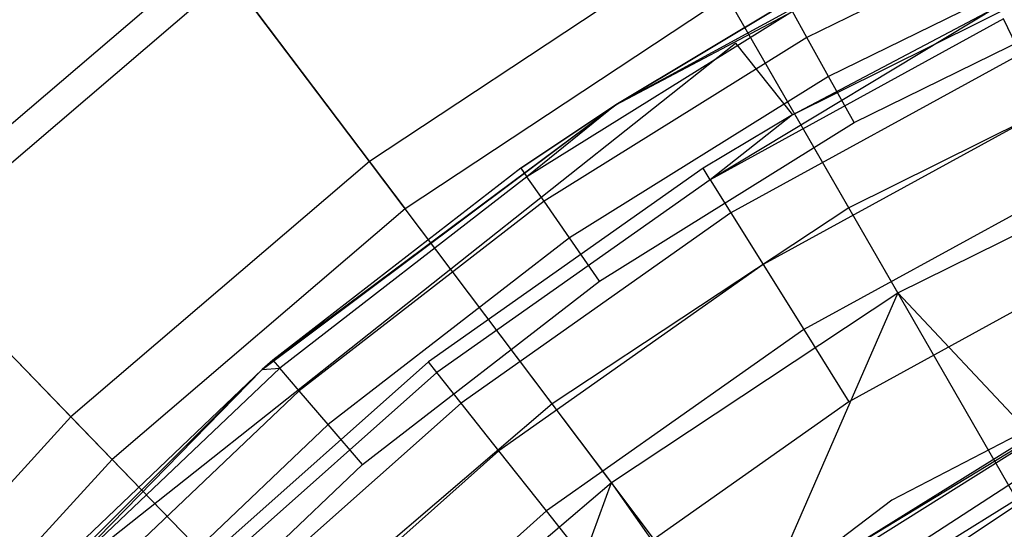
# Model space of a CAD drawing. Extents: x 0.1 to 26.5, y -19.1 to 0.
# Tile 155 of 256: x 11.664 to 12.379, y -10.194 to -9.824. Entities that reach past the tile are written whole.
import ezdxf

# ---------------------------------------------------------------- set-up
doc = ezdxf.new("R2010")
doc.units = 0
doc.header["$LTSCALE"] = 2.54
doc.layers.get('0').update_dxf_attribs({"linetype": 'CONTINUOUS'})

# ---------------------------------------------------------------- blocks, each defined once
blk = doc.blocks.new('7777_STL')
at = {"color": 0}
for p, q in [((12.09669, -9.88552, 28.37834), (12.37844, -9.73167, 28.37834)), ((12.09669, -9.88552, 28.37834), (12.37844, -9.73167, 28.37834)), ((12.43738, -9.7376, 25.40763), (12.23541, -9.83667, 25.40763)), ((12.43738, -9.7376, 25.40763), (12.23541, -9.83667, 25.40763)), ((12.45017, -9.76741, 25.38596), (12.25116, -9.86503, 25.38596)), ((12.45017, -9.76741, 25.38596), (12.25116, -9.86503, 25.38596)), ((11.80332, -9.77501, 36.61939), (11.56858, -9.97573, 36.61939)), ((11.80332, -9.77501, 36.61939), (11.56858, -9.97573, 36.61939)), ((11.9177, -9.92677, 36.88943), (11.80332, -9.77501, 36.61939)), ((11.9177, -9.92677, 36.88943), (11.80332, -9.77501, 36.61939)), ((12.15581, -9.76933, 36.88943), (11.9177, -9.92677, 36.88943)), ((12.15581, -9.76933, 36.88943), (11.9177, -9.92677, 36.88943)), ((12.2659, -9.96043, 37.13517), (12.15581, -9.76933, 36.88943)), ((12.2659, -9.96043, 37.13517), (12.15581, -9.76933, 36.88943)), ((12.22495, -9.89277, 28.87422), (12.46423, -9.77363, 28.87422)), ((12.22495, -9.89277, 28.87422), (12.46423, -9.77363, 28.87422)), ((11.81629, -9.79222, 33.35554), (11.58357, -9.99122, 33.35554)), ((11.81629, -9.79222, 33.35554), (11.58357, -9.99122, 33.35554)), ((11.81629, -9.79222, 33.35554), (11.94365, -9.96121, 32.97069)), ((11.81629, -9.79222, 33.35554), (11.94365, -9.96121, 32.97069)), ((12.26973, -9.89849, 25.37834), (12.46526, -9.80258, 25.37834)), ((12.26973, -9.89849, 25.37834), (12.46526, -9.80258, 25.37834)), ((12.17734, -9.80669, 32.97069), (11.94365, -9.96121, 32.97069)), ((12.17734, -9.80669, 32.97069), (11.94365, -9.96121, 32.97069)), ((12.09669, -9.88552, 28.37834), (12.2212, -9.81106, 25.47834)), ((12.2212, -9.81106, 25.47834), (12.09669, -9.88552, 25.47834)), ((12.09669, -9.88552, 28.37834), (12.2212, -9.81106, 25.47834)), ((12.2212, -9.81106, 25.47834), (12.09669, -9.88552, 25.47834)), ((12.30155, -10.02232, 32.60881), (12.17734, -9.80669, 32.97069)), ((12.30155, -10.02232, 32.60881), (12.17734, -9.80669, 32.97069)), ((12.22489, -9.81771, 25.44008), (12.03212, -9.93787, 25.44008)), ((12.22489, -9.81771, 25.44008), (12.03212, -9.93787, 25.44008)), ((12.09669, -9.88552, 25.47834), (12.22489, -9.81771, 25.44008)), ((12.09669, -9.88552, 25.47834), (12.22489, -9.81771, 25.44008)), ((12.37405, -9.81425, 29.47422), (12.16523, -9.94005, 29.53603)), ((12.37405, -9.81425, 29.47422), (12.16523, -9.94005, 29.53603)), ((12.23541, -9.83667, 25.40763), (12.22489, -9.81771, 25.44008)), ((12.23541, -9.83667, 25.40763), (12.22489, -9.81771, 25.44008)), ((12.22495, -9.89277, 28.87422), (12.37405, -9.81425, 29.47422)), ((12.22495, -9.89277, 28.87422), (12.37405, -9.81425, 29.47422)), ((12.22495, -9.89277, 29.47422), (12.37405, -9.81425, 29.47422)), ((12.22495, -9.89277, 29.47422), (12.37405, -9.81425, 29.47422)), ((12.37828, -9.82308, 29.53603), (12.16523, -9.94005, 29.53603)), ((12.37828, -9.82308, 29.53603), (12.16523, -9.94005, 29.53603)), ((12.39053, -9.84871, 29.59178), (12.37828, -9.82308, 29.53603)), ((12.39053, -9.84871, 29.59178), (12.37828, -9.82308, 29.53603)), ((12.23541, -9.83667, 25.40763), (12.04451, -9.95566, 25.40763)), ((12.23541, -9.83667, 25.40763), (12.04451, -9.95566, 25.40763)), ((12.25116, -9.86503, 25.38596), (12.23541, -9.83667, 25.40763)), ((12.25116, -9.86503, 25.38596), (12.23541, -9.83667, 25.40763)), ((11.684, -10.23683, 28.87422), (12.18364, -9.84068, 28.87422)), ((11.684, -10.23683, 29.47422), (12.18364, -9.84068, 29.47422)), ((11.684, -10.23683, 28.87422), (12.18364, -9.84068, 28.87422)), ((11.684, -10.23683, 29.47422), (12.18364, -9.84068, 29.47422)), ((12.18364, -9.84068, 28.87422), (12.22495, -9.89277, 28.87422)), ((12.18364, -9.84068, 28.87422), (12.22495, -9.89277, 28.87422)), ((12.18364, -9.84068, 28.87422), (12.18364, -9.84068, 29.47422)), ((12.18364, -9.84068, 29.47422), (12.22495, -9.89277, 29.47422)), ((12.18364, -9.84068, 28.87422), (12.18364, -9.84068, 29.47422)), ((12.18364, -9.84068, 29.47422), (12.22495, -9.89277, 29.47422)), ((12.49724, -9.84552, 37.13517), (12.2659, -9.96043, 37.13517)), ((12.49724, -9.84552, 37.13517), (12.2659, -9.96043, 37.13517)), ((12.39053, -9.84871, 29.59178), (12.18028, -9.96414, 29.59178)), ((12.39053, -9.84871, 29.59178), (12.18028, -9.96414, 29.59178)), ((12.25116, -9.86503, 25.38596), (12.06304, -9.98229, 25.38596)), ((12.25116, -9.86503, 25.38596), (12.06304, -9.98229, 25.38596)), ((12.26973, -9.89849, 25.37834), (12.25116, -9.86503, 25.38596)), ((12.26973, -9.89849, 25.37834), (12.25116, -9.86503, 25.38596)), ((11.83969, -10.0779, 28.37834), (12.09669, -9.88552, 28.37834)), ((11.83969, -10.0779, 28.37834), (12.09669, -9.88552, 28.37834)), ((11.84754, -10.07113, 25.47834), (12.09669, -9.88552, 28.37834)), ((11.84754, -10.07113, 25.47834), (12.09669, -9.88552, 28.37834)), ((12.09669, -9.88552, 25.47834), (12.02777, -9.93162, 25.47834)), ((12.02777, -9.93162, 25.47834), (12.09669, -9.88552, 28.37834)), ((12.02777, -9.93162, 25.47834), (12.09669, -9.88552, 28.37834)), ((12.09669, -9.88552, 25.47834), (12.02777, -9.93162, 25.47834)), ((12.09669, -9.88552, 25.47834), (12.03212, -9.93787, 25.44008)), ((12.09669, -9.88552, 25.47834), (12.03212, -9.93787, 25.44008)), ((12.09669, -9.88552, 25.47834), (12.09669, -9.88552, 28.37834)), ((12.09669, -9.88552, 25.47834), (12.09669, -9.88552, 28.37834)), ((12.40961, -9.88863, 29.63603), (12.20372, -10.00167, 29.63603)), ((12.40961, -9.88863, 29.63603), (12.20372, -10.00167, 29.63603)), ((12.22495, -9.89277, 29.47422), (12.16005, -9.93174, 29.47422)), ((12.22495, -9.89277, 29.47422), (12.16005, -9.93174, 29.47422)), ((12.22495, -9.89277, 29.47422), (12.16523, -9.94005, 29.53603)), ((12.22495, -9.89277, 29.47422), (12.16523, -9.94005, 29.53603)), ((12.22495, -9.89277, 28.87422), (12.22495, -9.89277, 29.47422)), ((12.22495, -9.89277, 28.87422), (12.22495, -9.89277, 29.47422)), ((12.0849, -10.0137, 25.37834), (12.26973, -9.89849, 25.37834)), ((12.0849, -10.0137, 25.37834), (12.26973, -9.89849, 25.37834)), ((12.30155, -10.02232, 32.60881), (12.52501, -9.91132, 32.60881)), ((12.30155, -10.02232, 32.60881), (12.52501, -9.91132, 32.60881)), ((11.9177, -9.92677, 36.88943), (11.70074, -10.11229, 36.88943)), ((11.9177, -9.92677, 36.88943), (11.70074, -10.11229, 36.88943)), ((12.02777, -9.93162, 25.47834), (11.84754, -10.07113, 25.47834)), ((12.02777, -9.93162, 25.47834), (11.84754, -10.07113, 25.47834)), ((12.05044, -10.1029, 37.13517), (11.9177, -9.92677, 36.88943)), ((12.05044, -10.1029, 37.13517), (11.9177, -9.92677, 36.88943)), ((12.16005, -9.93174, 29.47422), (11.96055, -10.07246, 29.47422)), ((12.16005, -9.93174, 29.47422), (11.96055, -10.07246, 29.47422)), ((12.02777, -9.93162, 25.47834), (12.03212, -9.93787, 25.44008)), ((12.02777, -9.93162, 25.47834), (12.03212, -9.93787, 25.44008)), ((12.16523, -9.94005, 29.53603), (12.16005, -9.93174, 29.47422)), ((12.16523, -9.94005, 29.53603), (12.16005, -9.93174, 29.47422)), ((12.03212, -9.93787, 25.44008), (11.8525, -10.07691, 25.44008)), ((12.03212, -9.93787, 25.44008), (11.8525, -10.07691, 25.44008)), ((12.16523, -9.94005, 29.53603), (11.96663, -10.08013, 29.53603)), ((12.16523, -9.94005, 29.53603), (11.96663, -10.08013, 29.53603)), ((12.04451, -9.95566, 25.40763), (12.03212, -9.93787, 25.44008)), ((12.04451, -9.95566, 25.40763), (12.03212, -9.93787, 25.44008)), ((12.16523, -9.94005, 29.53603), (12.18028, -9.96414, 29.59178)), ((12.16523, -9.94005, 29.53603), (12.18028, -9.96414, 29.59178)), ((12.43366, -9.93893, 29.66443), (12.23325, -10.04896, 29.66443)), ((12.43366, -9.93893, 29.66443), (12.23325, -10.04896, 29.66443)), ((11.94365, -9.96121, 32.97069), (11.73073, -10.14328, 32.97069)), ((11.94365, -9.96121, 32.97069), (11.73073, -10.14328, 32.97069)), ((12.04451, -9.95566, 25.40763), (11.86662, -10.09336, 25.40763)), ((12.04451, -9.95566, 25.40763), (11.86662, -10.09336, 25.40763)), ((12.09342, -10.15994, 32.60881), (11.94365, -9.96121, 32.97069)), ((12.09342, -10.15994, 32.60881), (11.94365, -9.96121, 32.97069)), ((12.06304, -9.98229, 25.38596), (12.04451, -9.95566, 25.40763)), ((12.06304, -9.98229, 25.38596), (12.04451, -9.95566, 25.40763)), ((12.2659, -9.96043, 37.13517), (12.05044, -10.1029, 37.13517)), ((12.2659, -9.96043, 37.13517), (12.05044, -10.1029, 37.13517)), ((12.38969, -10.17532, 37.3532), (12.2659, -9.96043, 37.13517)), ((12.38969, -10.17532, 37.3532), (12.2659, -9.96043, 37.13517)), ((12.18028, -9.96414, 29.59178), (11.98428, -10.10239, 29.59178)), ((12.18028, -9.96414, 29.59178), (11.98428, -10.10239, 29.59178)), ((12.18028, -9.96414, 29.59178), (12.20372, -10.00167, 29.63603)), ((12.18028, -9.96414, 29.59178), (12.20372, -10.00167, 29.63603)), ((11.70074, -10.11229, 36.88943), (11.56858, -9.97573, 36.61939)), ((11.70074, -10.11229, 36.88943), (11.56858, -9.97573, 36.61939)), ((12.06304, -9.98229, 25.38596), (11.88775, -10.11797, 25.38596)), ((12.06304, -9.98229, 25.38596), (11.88775, -10.11797, 25.38596)), ((12.0849, -10.0137, 25.37834), (12.06304, -9.98229, 25.38596)), ((12.0849, -10.0137, 25.37834), (12.06304, -9.98229, 25.38596)), ((11.58357, -9.99122, 33.35554), (11.73073, -10.14328, 32.97069)), ((11.58357, -9.99122, 33.35554), (11.73073, -10.14328, 32.97069)), ((12.46032, -9.99469, 29.67422), (12.26598, -10.10139, 29.67422)), ((12.46032, -9.99469, 29.67422), (12.26598, -10.10139, 29.67422)), ((12.20372, -10.00167, 29.63603), (12.01177, -10.13706, 29.63603)), ((12.20372, -10.00167, 29.63603), (12.01177, -10.13706, 29.63603)), ((12.20372, -10.00167, 29.63603), (12.23325, -10.04896, 29.66443)), ((12.20372, -10.00167, 29.63603), (12.23325, -10.04896, 29.66443)), ((11.91268, -10.14701, 25.37834), (12.0849, -10.0137, 25.37834)), ((11.91268, -10.14701, 25.37834), (12.0849, -10.0137, 25.37834)), ((12.09342, -10.15994, 32.60881), (12.30155, -10.02232, 32.60881)), ((12.09342, -10.15994, 32.60881), (12.30155, -10.02232, 32.60881)), ((12.30155, -10.02232, 32.60881), (12.18475, -10.29, 32.37004)), ((12.30155, -10.02232, 32.60881), (12.18475, -10.29, 32.37004)), ((12.58297, -10.02424, 28.47422), (12.29703, -10.17287, 28.47422)), ((12.58297, -10.02424, 28.47422), (12.29703, -10.17287, 28.47422)), ((12.58297, -10.02424, 29.67422), (12.29703, -10.17287, 29.67422)), ((12.58297, -10.02424, 29.67422), (12.29703, -10.17287, 29.67422)), ((12.41347, -10.14157, 32.37004), (12.30155, -10.02232, 32.60881)), ((12.41347, -10.14157, 32.37004), (12.30155, -10.02232, 32.60881)), ((12.23325, -10.04896, 29.66443), (12.04641, -10.18075, 29.66443)), ((12.23325, -10.04896, 29.66443), (12.04641, -10.18075, 29.66443)), ((12.23325, -10.04896, 29.66443), (12.26598, -10.10139, 29.67422)), ((12.23325, -10.04896, 29.66443), (12.26598, -10.10139, 29.67422)), ((11.96055, -10.07246, 29.47422), (11.77805, -10.23463, 29.47422)), ((11.96055, -10.07246, 29.47422), (11.77805, -10.23463, 29.47422)), ((11.84754, -10.07113, 25.47834), (11.83969, -10.0779, 28.37834)), ((11.84754, -10.07113, 25.47834), (11.83969, -10.0779, 25.47834)), ((11.84754, -10.07113, 25.47834), (11.83969, -10.0779, 28.37834)), ((11.84754, -10.07113, 25.47834), (11.83969, -10.0779, 25.47834)), ((11.84754, -10.07113, 25.47834), (11.8525, -10.07691, 25.44008)), ((11.84754, -10.07113, 25.47834), (11.8525, -10.07691, 25.44008)), ((11.96663, -10.08013, 29.53603), (11.96055, -10.07246, 29.47422)), ((11.96663, -10.08013, 29.53603), (11.96055, -10.07246, 29.47422)), ((11.61269, -10.3049, 28.37834), (11.83969, -10.0779, 28.37834)), ((11.61269, -10.3049, 28.37834), (11.83969, -10.0779, 28.37834)), ((11.83969, -10.0779, 25.47834), (11.68234, -10.22816, 25.47834)), ((11.68234, -10.22816, 25.47834), (11.83969, -10.0779, 28.37834)), ((11.68234, -10.22816, 25.47834), (11.83969, -10.0779, 28.37834)), ((11.83969, -10.0779, 25.47834), (11.68234, -10.22816, 25.47834)), ((11.8525, -10.07691, 25.44008), (11.68786, -10.23341, 25.44008)), ((11.8525, -10.07691, 25.44008), (11.68786, -10.23341, 25.44008)), ((11.83969, -10.0779, 25.47834), (11.68786, -10.23341, 25.44008)), ((11.83969, -10.0779, 25.47834), (11.68786, -10.23341, 25.44008)), ((11.96663, -10.08013, 29.53603), (11.78496, -10.24157, 29.53603)), ((11.96663, -10.08013, 29.53603), (11.78496, -10.24157, 29.53603)), ((11.83969, -10.0779, 25.47834), (11.8525, -10.07691, 25.44008)), ((11.83969, -10.0779, 25.47834), (11.8525, -10.07691, 25.44008)), ((11.83969, -10.0779, 25.47834), (11.83969, -10.0779, 28.37834)), ((11.83969, -10.0779, 25.47834), (11.83969, -10.0779, 28.37834)), ((11.86662, -10.09336, 25.40763), (11.8525, -10.07691, 25.44008)), ((11.86662, -10.09336, 25.40763), (11.8525, -10.07691, 25.44008)), ((11.98428, -10.10239, 29.59178), (11.96663, -10.08013, 29.53603)), ((11.98428, -10.10239, 29.59178), (11.96663, -10.08013, 29.53603)), ((11.86662, -10.09336, 25.40763), (11.70357, -10.24834, 25.40763)), ((11.86662, -10.09336, 25.40763), (11.70357, -10.24834, 25.40763)), ((11.88775, -10.11797, 25.38596), (11.86662, -10.09336, 25.40763)), ((11.88775, -10.11797, 25.38596), (11.86662, -10.09336, 25.40763)), ((11.98428, -10.10239, 29.59178), (11.80499, -10.26171, 29.59178)), ((11.98428, -10.10239, 29.59178), (11.80499, -10.26171, 29.59178)), ((12.05044, -10.1029, 37.13517), (11.85412, -10.27077, 37.13517)), ((12.05044, -10.1029, 37.13517), (11.85412, -10.27077, 37.13517)), ((12.01177, -10.13706, 29.63603), (11.98428, -10.10239, 29.59178)), ((12.01177, -10.13706, 29.63603), (11.98428, -10.10239, 29.59178)), ((12.19969, -10.30095, 37.3532), (12.05044, -10.1029, 37.13517)), ((12.19969, -10.30095, 37.3532), (12.05044, -10.1029, 37.13517)), ((12.26598, -10.10139, 29.67422), (12.08481, -10.22917, 29.67422)), ((12.26598, -10.10139, 29.67422), (12.08481, -10.22917, 29.67422)), ((12.17554, -10.26959, 31.75208), (12.44688, -10.09903, 31.75208)), ((12.17554, -10.26959, 31.75208), (12.44688, -10.09903, 31.75208)), ((12.44688, -10.09903, 31.75208), (12.22322, -10.23479, 27.25318)), ((12.44688, -10.09903, 31.75208), (12.22322, -10.23479, 27.25318)), ((11.70074, -10.11229, 36.88943), (11.50822, -10.32306, 36.88943)), ((11.70074, -10.11229, 36.88943), (11.50822, -10.32306, 36.88943)), ((11.85412, -10.27077, 37.13517), (11.70074, -10.11229, 36.88943)), ((11.85412, -10.27077, 37.13517), (11.70074, -10.11229, 36.88943)), ((11.88775, -10.11797, 25.38596), (11.72709, -10.27069, 25.38596)), ((11.88775, -10.11797, 25.38596), (11.72709, -10.27069, 25.38596)), ((11.91268, -10.14701, 25.37834), (11.88775, -10.11797, 25.38596)), ((11.91268, -10.14701, 25.37834), (11.88775, -10.11797, 25.38596)), ((12.22322, -10.23479, 27.25318), (12.41343, -10.11672, 27.25318)), ((12.22322, -10.23479, 27.25318), (12.41343, -10.11672, 27.25318)), ((12.01177, -10.13706, 29.63603), (11.83619, -10.29309, 29.63603)), ((12.01177, -10.13706, 29.63603), (11.83619, -10.29309, 29.63603)), ((12.04641, -10.18075, 29.66443), (12.01177, -10.13706, 29.63603)), ((12.04641, -10.18075, 29.66443), (12.01177, -10.13706, 29.63603)), ((11.73073, -10.14328, 32.97069), (11.54179, -10.35013, 32.97069)), ((11.73073, -10.14328, 32.97069), (11.54179, -10.35013, 32.97069)), ((11.90379, -10.32209, 32.60881), (11.73073, -10.14328, 32.97069)), ((11.90379, -10.32209, 32.60881), (11.73073, -10.14328, 32.97069)), ((11.75482, -10.29706, 25.37834), (11.91268, -10.14701, 25.37834)), ((11.75482, -10.29706, 25.37834), (11.91268, -10.14701, 25.37834)), ((12.41347, -10.14157, 32.37004), (12.18475, -10.29, 32.37004)), ((12.41347, -10.14157, 32.37004), (12.18475, -10.29, 32.37004)), ((12.42954, -10.14648, 27.04427), (12.24274, -10.26243, 27.04427)), ((12.42954, -10.14648, 27.04427), (12.24274, -10.26243, 27.04427)), ((11.90379, -10.32209, 32.60881), (12.09342, -10.15994, 32.60881)), ((11.90379, -10.32209, 32.60881), (12.09342, -10.15994, 32.60881)), ((11.98007, -10.47016, 32.37004), (12.09342, -10.15994, 32.60881)), ((11.98007, -10.47016, 32.37004), (12.09342, -10.15994, 32.60881)), ((12.18475, -10.29, 32.37004), (12.09342, -10.15994, 32.60881)), ((12.18475, -10.29, 32.37004), (12.09342, -10.15994, 32.60881)), ((12.29703, -10.17287, 28.47422), (12.04032, -10.36768, 28.47422)), ((12.29703, -10.17287, 28.47422), (12.04032, -10.36768, 28.47422)), ((12.29703, -10.17287, 29.67422), (12.04032, -10.36768, 29.67422)), ((12.29703, -10.17287, 29.67422), (12.04032, -10.36768, 29.67422)), ((12.38969, -10.17532, 37.3532), (12.19969, -10.30095, 37.3532)), ((12.38969, -10.17532, 37.3532), (12.19969, -10.30095, 37.3532)), ((12.29703, -10.17287, 28.47422), (12.29703, -10.17287, 29.67422)), ((12.29703, -10.17287, 28.47422), (12.29703, -10.17287, 29.67422)), ((12.04641, -10.18075, 29.66443), (11.8755, -10.33262, 29.66443)), ((12.04641, -10.18075, 29.66443), (11.8755, -10.33262, 29.66443)), ((12.08481, -10.22917, 29.67422), (12.04641, -10.18075, 29.66443)), ((12.08481, -10.22917, 29.67422), (12.04641, -10.18075, 29.66443))]:
    blk.add_line(p, q, dxfattribs=at)
blk = doc.blocks.new('GROUP_2')
at = {"color": 0}
blk.add_blockref('7777_STL', (-0.13159, 19.10373, -0.15965), dxfattribs=at)

msp = doc.modelspace()

# ---------------------------------------------------------------- block references
at = {"color": 0}
msp.add_blockref('GROUP_2', (0.13159, -19.10373, 0.15965), dxfattribs=at)

doc.saveas('drawing.dxf')
